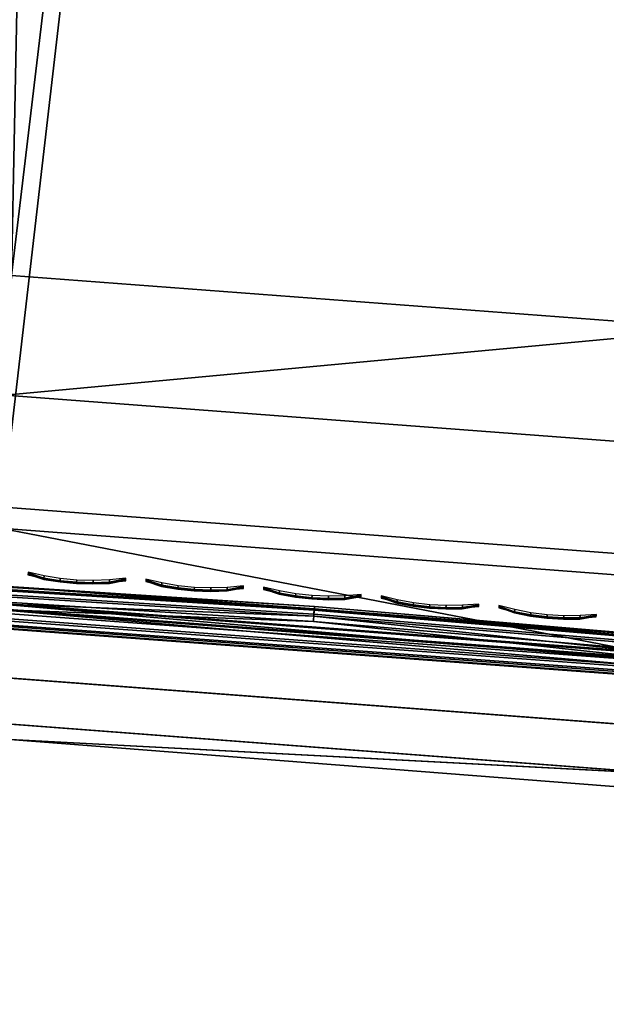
# Model space of a CAD drawing. Header units: inches. Extents: x 0 to 63.6, y -63.6 to 0.
# Tile 4 of 256: x 2 to 3.3, y -28.7 to -26.3. Entities that reach past the tile are written whole.
import ezdxf

# ---------------------------------------------------------------- set-up
doc = ezdxf.new("R2010")
doc.units = ezdxf.units.IN
doc.header["$LTSCALE"] = 0.03937
doc.header["$MEASUREMENT"] = 0
for name, color, linetype in [('A-FURN-3-ST', 151, 'Continuous'), ('A-FURN-3-ST-SEAM', 250, 'Continuous'), ('A-FURN-3-STITCH', 15, 'Continuous')]:
    doc.layers.add(name, color=color, linetype=linetype)

msp = doc.modelspace()

# ---------------------------------------------------------------- meshes
at = {"layer": 'A-FURN-3-ST'}
mesh = msp.add_polyface(dxfattribs=at)
corners = [(8.5832, -27.9167, 18), (14.8812, -7.385, 18), (12.828, -6.8816, 18), (6.9387, -27.5612, 18), (10.758, -6.4531, 18), (8.6737, -6.1001, 18), (5.2796, -27.2813, 18), (6.5781, -5.823, 18), (3.6095, -27.0777, 18), (4.4737, -5.6222, 18), (1.9318, -26.9508, 18), (2.3634, -5.498, 18), (0.25, -26.9009, 18), (0.25, -5.4505, 18), (12.8904, -6.6038, 17.9625), (10.8102, -6.1732, 17.9625), (8.7157, -5.8185, 17.9625), (6.6097, -5.5401, 17.9625), (4.495, -5.3383, 17.9625), (10.9521, -5.4085, 17.1847), (13.068, -5.8081, 16.9), (10.9586, -5.3715, 16.9), (13.0363, -5.952, 17.45), (13.0601, -5.8447, 17.1847), (10.9323, -5.5166, 17.45), (12.9982, -6.1226, 17.6778), (10.9004, -5.6884, 17.6778), (8.8138, -5.1578, 17.45), (8.7882, -5.3307, 17.6778), (12.9484, -6.3449, 17.8526), (10.8588, -5.9124, 17.8526), (8.7548, -5.5561, 17.8526), (6.6392, -5.2764, 17.8526), (13.068, -5.8081, 5.5), (10.9586, -5.3715, 5.5), (0, -5.4505, 17.75), (0, -26.9009, 17.75), (0.0335, -5.4505, 17.875), (0.0335, -26.9009, 17.875), (0.125, -5.4505, 17.9665), (0.125, -26.9009, 17.9665), (0.25, -4.8505, 5), (0.25, -27.5009, 5), (0.125, -4.8505, 5.0335), (0.125, -27.5009, 5.0335), (0.0335, -4.8505, 5.125), (0.0335, -27.5009, 5.125), (0, -4.8505, 5.25), (0, -27.5009, 5.25), (15.0329, -6.8045, 5), (8.4459, -28.5008, 5), (12.9585, -6.2959, 5), (6.8285, -28.151, 5), (10.867, -5.8631, 5), (8.7611, -5.5065, 5), (5.1967, -27.8756, 5), (6.6437, -5.2266, 5), (3.5541, -27.6752, 5), (4.5175, -5.0238, 5), (1.9041, -27.5502, 5), (2.3853, -4.8984, 5), (10.9518, -5.409, 5.3087), (13.0005, -6.1093, 5.0381), (10.9021, -5.675, 5.0381), (10.9319, -5.5155, 5.1464), (13.0361, -5.951, 5.1464), (13.0598, -5.8452, 5.3087), (8.7894, -5.3172, 5.0381), (8.8134, -5.1568, 5.1464), (0, -4.6005, 5.5), (0, -27.7509, 5.5), (0, -4.6005, 16.9), (0, -27.7509, 16.9)]
mesh.append_faces([[corners[k] for k in face] for face in [(0, 1, 2), (3, 2, 4), (3, 4, 5), (6, 5, 7), (8, 7, 9), (8, 9, 10), (10, 9, 11), (10, 11, 12), (12, 11, 13), (4, 14, 15), (4, 15, 5), (5, 15, 16), (5, 16, 7), (7, 16, 17), (7, 17, 9), (9, 17, 18), (9, 18, 11), (19, 20, 21), (22, 23, 19, 24), (25, 22, 24, 26), (26, 24, 27, 28), (29, 25, 26, 30), (30, 26, 28, 31), (14, 29, 30, 15), (15, 30, 31, 16), (16, 31, 32, 17), (21, 33, 34), (35, 36, 37), (37, 36, 38), (37, 38, 39), (39, 38, 40), (39, 40, 13), (13, 40, 12), (41, 42, 43), (43, 42, 44), (43, 44, 45), (45, 44, 46), (45, 46, 47), (47, 46, 48), (49, 50, 51), (51, 52, 53), (53, 52, 54), (54, 55, 56), (56, 57, 58), (58, 59, 60), (60, 59, 42), (60, 42, 41), (33, 61, 34), (62, 53, 63), (62, 63, 64, 65), (65, 64, 61, 66), (53, 54, 63), (63, 54, 67), (63, 67, 68, 64), (69, 70, 71), (71, 72, 36), (69, 47, 48), (69, 48, 70), (36, 35, 71)]])
mesh = msp.add_polyface(dxfattribs=at)
corners = [(5.2387, -27.5631, 17.9625), (6.9387, -27.5612, 18), (5.2796, -27.2813, 18), (3.5815, -27.3611, 17.9625), (3.6095, -27.0777, 18), (1.9168, -27.2351, 17.9625), (1.9318, -26.9508, 18), (0.2497, -27.1155, 17.9788), (0.2493, -27.3218, 17.9162), (1.9029, -27.5001, 17.8526), (3.5555, -27.6251, 17.8526), (5.2006, -27.8256, 17.8526), (6.8348, -28.1013, 17.8526), (6.8849, -27.8408, 17.9625), (0.249, -27.5119, 17.8145), (1.8909, -27.7276, 17.6778), (3.5331, -27.8518, 17.6778), (5.1679, -28.0511, 17.6778), (6.7918, -28.325, 17.6778), (0.2486, -27.8153, 17.511), (1.8817, -27.9021, 17.45), (0.2483, -27.9797, 17.1146), (1.8759, -28.0119, 17.1847), (0.2483, -28.0009, 16.9), (1.9287, -28.0522, 16.9), (3.5051, -28.1351, 17.1847), (3.6049, -28.1828, 16.9), (5.127, -28.3328, 17.1847), (5.273, -28.3922, 16.9), (6.738, -28.6046, 17.1847), (6.9294, -28.6801, 16.9), (6.7588, -28.4967, 17.45), (5.1427, -28.2241, 17.45), (3.5159, -28.0258, 17.45), (6.5781, -5.823, 18), (6.8285, -28.151, 5), (6.7923, -28.3389, 5.0381), (5.1967, -27.8756, 5), (5.1692, -28.0649, 5.0381), (3.5541, -27.6752, 5), (3.5353, -27.8656, 5.0381), (1.9041, -27.5502, 5), (1.894, -27.7413, 5.0381), (0.25, -27.5009, 5), (0.2493, -27.6922, 5.0381), (1.8854, -27.9033, 5.1464), (0.2488, -27.8544, 5.1465), (1.8797, -28.0115, 5.3087), (0.2483, -28.0009, 5.5), (1.9287, -28.0522, 5.5), (3.5087, -28.1349, 5.3087), (3.6049, -28.1828, 5.5), (5.1303, -28.3327, 5.3087), (5.273, -28.3922, 5.5), (6.7412, -28.6046, 5.3087), (6.7617, -28.4982, 5.1464), (5.1459, -28.2255, 5.1464), (3.5194, -28.027, 5.1464), (6.6437, -5.2266, 5), (4.5175, -5.0238, 5)]
mesh.append_faces([[corners[k] for k in face] for face in [(0, 1, 2), (0, 2, 3), (3, 2, 4), (3, 4, 5), (5, 4, 6), (5, 6, 7), (5, 8, 9), (5, 9, 10, 3), (3, 10, 11, 0), (0, 11, 12, 13), (9, 14, 15), (9, 15, 16, 10), (10, 16, 17, 11), (11, 17, 18, 12), (15, 19, 20), (20, 21, 22), (22, 23, 24), (22, 24, 25), (25, 24, 26), (25, 26, 27), (27, 26, 28), (27, 28, 29), (29, 28, 30), (31, 18, 17, 32), (32, 17, 16, 33), (33, 16, 15, 20), (29, 31, 32, 27), (27, 32, 33, 25), (25, 33, 20, 22), (2, 34, 4), (35, 36, 37), (37, 36, 38), (37, 38, 39), (39, 38, 40), (39, 40, 41), (41, 40, 42), (41, 42, 43), (44, 42, 45), (46, 45, 47), (48, 47, 49), (49, 47, 50), (49, 50, 51), (51, 50, 52), (51, 52, 53), (53, 52, 54), (55, 54, 52, 56), (56, 52, 50, 57), (57, 50, 47, 45), (36, 55, 56, 38), (38, 56, 57, 40), (40, 57, 45, 42), (58, 37, 39), (59, 39, 41), (53, 30, 28), (53, 28, 51), (51, 28, 26), (51, 26, 49), (49, 26, 24), (49, 24, 48)]])
at = {"layer": 'A-FURN-3-ST-SEAM'}
mesh = msp.add_polyface(dxfattribs=at)
corners = [(0.25, -27.7132, 17.6344), (0.2519, -27.6947, 17.628), (0.2519, -27.7132, 17.6344), (0.2519, -27.7278, 17.6473), (0.2519, -27.6814, 17.7271), (0.2519, -27.6628, 17.7208), (0.25, -27.6814, 17.7271), (0.25, -27.6397, 17.6901), (0.2519, -27.6396, 17.6902), (0.2519, -27.6385, 17.6706), (0.25, -27.645, 17.6522), (0.2519, -27.6449, 17.6522), (0.2519, -27.6579, 17.6377), (0.25, -27.6579, 17.6377), (0.2519, -27.6753, 17.6292), (0.25, -27.6754, 17.6292), (0.2519, -27.7184, 17.7173), (1.8423, -27.7471, 17.7259), (0.2519, -27.7009, 17.7259), (1.8976, -27.7304, 17.7271), (1.8448, -27.6912, 17.6522), (1.8443, -27.7041, 17.6377), (1.0448, -27.6721, 17.6377), (1.0451, -27.6592, 17.6522), (1.0444, -27.6896, 17.6292), (1.897, -27.7438, 17.628), (1.8435, -27.7216, 17.6292), (1.8995, -27.6876, 17.6706), (2.6505, -27.7416, 17.6522), (2.6509, -27.7363, 17.6902), (1.8451, -27.6859, 17.6902), (1.8447, -27.6945, 17.7078), (2.6503, -27.7448, 17.7078), (1.844, -27.7091, 17.7208), (1.0447, -27.6771, 17.7208), (1.045, -27.6624, 17.7078), (0.2519, -27.6482, 17.7078), (1.0452, -27.6539, 17.6902)]
mesh.append_faces([[corners[k] for k in face] for face in [(0, 1, 2), (0, 2, 3), (4, 5, 6), (7, 8, 9), (10, 9, 11), (10, 11, 12), (13, 12, 14), (15, 14, 1), (16, 17, 18), (18, 17, 4), (4, 17, 19), (20, 21, 22, 23), (23, 22, 11), (11, 22, 12), (12, 22, 24), (12, 24, 14), (14, 24, 1), (1, 24, 25), (25, 24, 26), (11, 9, 23), (23, 9, 27), (23, 27, 20), (20, 27, 28), (21, 26, 24, 22), (29, 27, 30), (29, 30, 31, 32), (19, 33, 34), (19, 34, 4), (4, 34, 5), (5, 34, 35), (5, 35, 36), (36, 35, 37), (36, 37, 8), (8, 37, 9), (9, 37, 27), (27, 37, 30), (35, 34, 33, 31), (31, 30, 37, 35)]])
mesh = msp.add_polyface(dxfattribs=at)
corners = [(0.2519, -27.7364, 17.6648), (0.25, -27.7364, 17.6648), (0.2519, -27.7278, 17.6473), (0.25, -27.7278, 17.6473), (0.25, -27.7132, 17.6344), (0.2519, -27.7376, 17.6842), (0.25, -27.7376, 17.6843), (0.2519, -27.7313, 17.7027), (0.25, -27.7313, 17.7027), (0.2519, -27.7184, 17.7173), (0.25, -27.7184, 17.7173), (0.2111, -27.7276, 17.7035), (0.212, -27.7348, 17.6872), (0.2136, -27.7358, 17.6695), (0.2182, -27.7191, 17.639), (0.1725, -27.7221, 17.6981), (0.1741, -27.7295, 17.6819), (0.1537, -27.7181, 17.6941), (0.1558, -27.7256, 17.678), (0.1772, -27.7306, 17.6644), (0.1595, -27.7269, 17.6607), (0.138, -27.7209, 17.6733), (0.1426, -27.7224, 17.6562), (0.1857, -27.7145, 17.6344), (1.8418, -27.7594, 17.6344), (1.8412, -27.774, 17.6473), (0.2519, -27.7132, 17.6344), (1.8408, -27.7826, 17.6648), (1.8407, -27.7838, 17.6842), (1.841, -27.7775, 17.7027), (1.8416, -27.7646, 17.7173), (1.8423, -27.7471, 17.7259), (0.2519, -27.6947, 17.628), (1.897, -27.7438, 17.628), (1.8435, -27.7216, 17.6292), (2.6485, -27.7719, 17.6292), (2.6493, -27.7594, 17.7208), (1.844, -27.7091, 17.7208), (1.8976, -27.7304, 17.7271)]
mesh.append_faces([[corners[k] for k in face] for face in [(0, 1, 2), (2, 1, 3), (2, 3, 4), (0, 5, 1), (1, 5, 6), (6, 5, 7), (6, 7, 8), (8, 7, 9), (8, 9, 10), (10, 11, 8), (8, 11, 12), (8, 12, 6), (6, 12, 13), (6, 13, 1), (1, 13, 3), (3, 13, 14), (12, 11, 15, 16), (16, 15, 17, 18), (13, 12, 16, 19), (19, 16, 18, 20), (20, 18, 21, 22), (14, 13, 19, 23), (24, 25, 26), (26, 25, 2), (2, 25, 27), (2, 27, 0), (0, 27, 28), (0, 28, 5), (5, 28, 29), (5, 29, 7), (7, 29, 30), (7, 30, 9), (9, 30, 31), (26, 32, 24), (24, 32, 33), (33, 34, 35), (36, 37, 38)]])
mesh = msp.add_polyface(dxfattribs=at)
corners = [(3.4555, -27.8786, 17.6344), (3.4542, -27.8931, 17.6473), (1.8412, -27.774, 17.6473), (1.8418, -27.7594, 17.6344), (1.8976, -27.7304, 17.7271), (1.8423, -27.7471, 17.7259), (3.4566, -27.8663, 17.7259), (3.5393, -27.8548, 17.7271), (5.0903, -28.0618, 17.7259), (1.897, -27.7438, 17.628), (3.5381, -27.8681, 17.628), (5.0886, -28.074, 17.6344), (3.4551, -27.8837, 17.7173), (1.8416, -27.7646, 17.7173), (3.4539, -27.8966, 17.7027), (1.841, -27.7775, 17.7027), (5.0853, -28.0982, 17.6842), (5.0862, -28.0919, 17.7027), (3.4534, -27.9029, 17.6842), (1.8407, -27.7838, 17.6842), (5.0855, -28.097, 17.6648), (3.4535, -27.9017, 17.6648), (1.8408, -27.7826, 17.6648), (5.0866, -28.0885, 17.6473), (4.2776, -27.8988, 17.6522), (4.2762, -27.9116, 17.6377), (3.4605, -27.8235, 17.6377), (3.4617, -27.8106, 17.6522), (2.6497, -27.7544, 17.6377), (2.6505, -27.7416, 17.6522), (1.8443, -27.7041, 17.6377), (1.8448, -27.6912, 17.6522), (2.6485, -27.7719, 17.6292), (1.8435, -27.7216, 17.6292), (4.2742, -27.929, 17.6292), (3.4589, -27.8409, 17.6292), (1.8995, -27.6876, 17.6706), (3.5432, -27.8121, 17.6706), (4.2756, -27.9165, 17.7208), (3.4601, -27.8284, 17.7208), (2.6493, -27.7594, 17.7208), (3.4614, -27.8138, 17.7078), (2.6503, -27.7448, 17.7078), (3.4621, -27.8053, 17.6902), (2.6509, -27.7363, 17.6902), (4.2782, -27.8935, 17.6902), (1.8447, -27.6945, 17.7078), (1.844, -27.7091, 17.7208), (4.2773, -27.902, 17.7078)]
mesh.append_faces([[corners[k] for k in face] for face in [(0, 1, 2, 3), (4, 5, 6), (4, 6, 7), (7, 6, 8), (3, 9, 0), (0, 9, 10), (0, 10, 11), (12, 6, 5, 13), (14, 12, 13, 15), (16, 17, 14, 18), (18, 14, 15, 19), (20, 16, 18, 21), (21, 18, 19, 22), (23, 20, 21, 1), (1, 21, 22, 2), (24, 25, 26, 27), (27, 26, 28, 29), (29, 28, 30, 31), (32, 33, 30, 28), (34, 10, 35), (35, 10, 32), (35, 32, 28, 26), (10, 9, 32), (36, 37, 29), (29, 37, 27), (27, 37, 24), (25, 34, 35, 26), (7, 38, 39), (7, 39, 40), (40, 39, 41, 42), (42, 41, 43, 44), (44, 43, 37), (37, 43, 45), (37, 36, 44), (42, 46, 47, 40), (4, 7, 40), (48, 45, 43, 41), (38, 48, 41, 39)]])
at = {"layer": 'A-FURN-3-STITCH'}
mesh = msp.add_polymesh((7, 4), dxfattribs=at)
for k, corner in enumerate([(1.9713, -27.6552, 17.7447), (1.9713, -27.6566, 17.7425), (1.9711, -27.6596, 17.7382), (1.971, -27.661, 17.736), (2.0092, -27.6639, 17.749), (2.0089, -27.669, 17.7493), (2.0087, -27.672, 17.745), (2.0089, -27.6697, 17.7404), (2.0478, -27.67, 17.7516), (2.0474, -27.6752, 17.752), (2.0473, -27.6781, 17.7477), (2.0474, -27.6759, 17.743), (2.0867, -27.6737, 17.7525), (2.0864, -27.6789, 17.7529), (2.0862, -27.6818, 17.7486), (2.0863, -27.6795, 17.7439), (2.1257, -27.6748, 17.7517), (2.1254, -27.68, 17.7521), (2.1253, -27.6829, 17.7477), (2.1254, -27.6806, 17.7431), (2.1647, -27.6734, 17.7492), (2.1644, -27.6786, 17.7495), (2.1642, -27.6815, 17.7452), (2.1644, -27.6792, 17.7405), (2.2034, -27.6694, 17.7449), (2.2033, -27.6709, 17.7428), (2.2031, -27.6738, 17.7385), (2.2031, -27.6753, 17.7363)]):
    mesh.set_mesh_vertex(divmod(k, 4), corner)
mesh = msp.add_polymesh((7, 4), dxfattribs=at)
for k, corner in enumerate([(2.2509, -27.6716, 17.7447), (2.2508, -27.6731, 17.7425), (2.2506, -27.676, 17.7382), (2.2505, -27.6774, 17.736), (2.2887, -27.6806, 17.749), (2.2884, -27.6857, 17.7493), (2.2882, -27.6887, 17.745), (2.2883, -27.6864, 17.7404), (2.3272, -27.687, 17.7516), (2.3268, -27.6922, 17.752), (2.3267, -27.6951, 17.7477), (2.3268, -27.6929, 17.743), (2.3661, -27.691, 17.7525), (2.3657, -27.6962, 17.7529), (2.3655, -27.6991, 17.7486), (2.3657, -27.6968, 17.7439), (2.4052, -27.6924, 17.7517), (2.4048, -27.6976, 17.7521), (2.4046, -27.7005, 17.7477), (2.4048, -27.6982, 17.7431), (2.4442, -27.6913, 17.7492), (2.4438, -27.6965, 17.7495), (2.4436, -27.6994, 17.7452), (2.4438, -27.6971, 17.7405), (2.4829, -27.6876, 17.7449), (2.4828, -27.6891, 17.7428), (2.4826, -27.6921, 17.7385), (2.4825, -27.6935, 17.7363)]):
    mesh.set_mesh_vertex(divmod(k, 4), corner)
mesh = msp.add_polymesh((7, 4), dxfattribs=at)
for k, corner in enumerate([(2.5303, -27.6902, 17.7447), (2.5302, -27.6916, 17.7425), (2.53, -27.6945, 17.7382), (2.5299, -27.696, 17.736), (2.5681, -27.6994, 17.749), (2.5677, -27.7046, 17.7493), (2.5675, -27.7075, 17.745), (2.5677, -27.7053, 17.7404), (2.6065, -27.7062, 17.7516), (2.6061, -27.7114, 17.752), (2.6059, -27.7143, 17.7477), (2.6061, -27.712, 17.743), (2.6454, -27.7105, 17.7525), (2.645, -27.7156, 17.7529), (2.6448, -27.7186, 17.7486), (2.6449, -27.7163, 17.7439), (2.6844, -27.7122, 17.7517), (2.684, -27.7174, 17.7521), (2.6838, -27.7203, 17.7477), (2.684, -27.718, 17.7431), (2.7234, -27.7114, 17.7492), (2.723, -27.7166, 17.7495), (2.7228, -27.7195, 17.7452), (2.723, -27.7172, 17.7405), (2.7622, -27.708, 17.7449), (2.7621, -27.7095, 17.7428), (2.7618, -27.7124, 17.7385), (2.7617, -27.7138, 17.7363)]):
    mesh.set_mesh_vertex(divmod(k, 4), corner)
mesh = msp.add_polymesh((7, 4), dxfattribs=at)
for k, corner in enumerate([(2.8096, -27.7109, 17.7447), (2.8095, -27.7124, 17.7425), (2.8093, -27.7153, 17.7382), (2.8091, -27.7168, 17.736), (2.8473, -27.7205, 17.749), (2.8469, -27.7257, 17.7493), (2.8466, -27.7286, 17.745), (2.8468, -27.7263, 17.7404), (2.8857, -27.7275, 17.7516), (2.8852, -27.7327, 17.752), (2.885, -27.7356, 17.7477), (2.8852, -27.7334, 17.743), (2.9245, -27.7321, 17.7525), (2.9241, -27.7373, 17.7529), (2.9238, -27.7402, 17.7486), (2.924, -27.7379, 17.7439), (2.9635, -27.7341, 17.7517), (2.9631, -27.7393, 17.7521), (2.9629, -27.7422, 17.7477), (2.9631, -27.74, 17.7431), (3.0026, -27.7336, 17.7492), (3.0021, -27.7388, 17.7495), (3.0019, -27.7417, 17.7452), (3.0021, -27.7394, 17.7405), (3.0413, -27.7306, 17.7449), (3.0412, -27.7321, 17.7428), (3.0409, -27.735, 17.7385), (3.0408, -27.7364, 17.7363)]):
    mesh.set_mesh_vertex(divmod(k, 4), corner)
mesh = msp.add_polymesh((7, 4), dxfattribs=at)
for k, corner in enumerate([(3.0887, -27.7339, 17.7447), (3.0886, -27.7353, 17.7425), (3.0884, -27.7382, 17.7382), (3.0882, -27.7397, 17.736), (3.1263, -27.7437, 17.749), (3.1259, -27.7489, 17.7493), (3.1256, -27.7518, 17.745), (3.1258, -27.7495, 17.7404), (3.1647, -27.7511, 17.7516), (3.1642, -27.7562, 17.752), (3.1639, -27.7591, 17.7477), (3.1641, -27.7569, 17.743), (3.2034, -27.7559, 17.7525), (3.203, -27.7611, 17.7529), (3.2027, -27.764, 17.7486), (3.2029, -27.7617, 17.7439), (3.2425, -27.7583, 17.7517), (3.242, -27.7634, 17.7521), (3.2417, -27.7663, 17.7477), (3.2419, -27.7641, 17.7431), (3.2815, -27.758, 17.7492), (3.281, -27.7632, 17.7495), (3.2807, -27.7661, 17.7452), (3.281, -27.7639, 17.7405), (3.3203, -27.7553, 17.7449), (3.3201, -27.7568, 17.7428), (3.3199, -27.7597, 17.7385), (3.3197, -27.7611, 17.7363)]):
    mesh.set_mesh_vertex(divmod(k, 4), corner)

doc.saveas('drawing.dxf')
